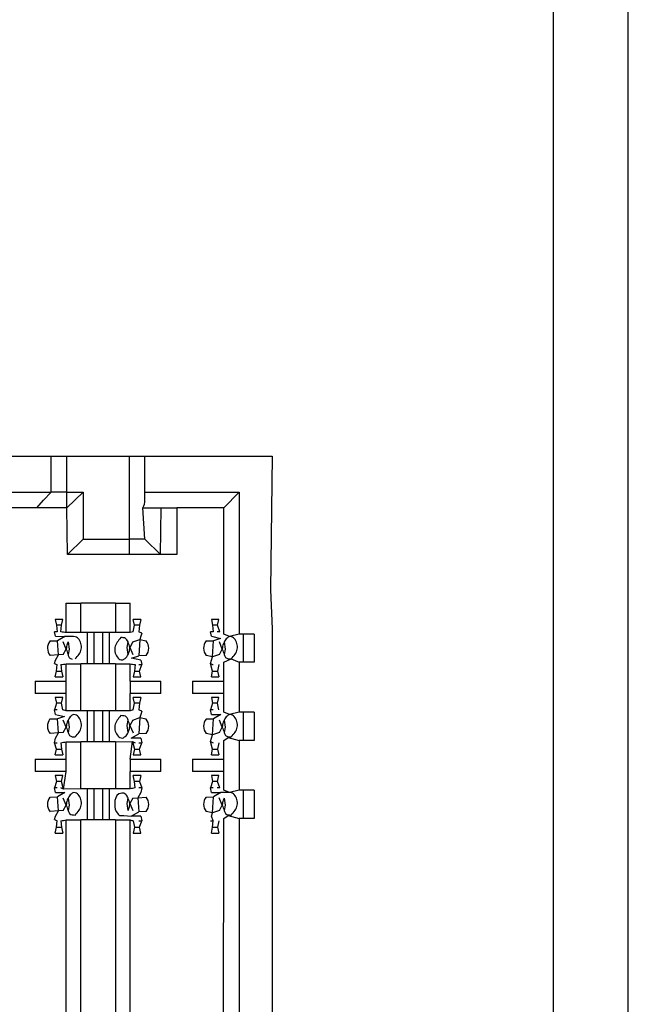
# Model space of a CAD drawing. Header units: millimetres. Extents: x 618 to 1482, y 17 to 575.
# Tile 79 of 90: x 992.51 to 999.94, y 363.22 to 375.24. Entities that reach past the tile are written whole.
import ezdxf

# ---------------------------------------------------------------- set-up
doc = ezdxf.new("R2010")
doc.units = ezdxf.units.MM

# ---------------------------------------------------------------- blocks, each defined once
blk = doc.blocks.new('cu_bee7s_cca__41', base_point=(1238.762, 264.915))
at = {"color": 7, "linetype": 'Continuous'}
for p, q in [((1332.032, 269.54), (1332.032, 582.54)), ((1333.251, 269.54), (1333.251, 582.54)), ((1322.842, 493.209), (1323.858, 493.209)), ((1323.858, 493.209), (1324.112, 493.209)), ((1323.858, 492.625), (1323.858, 493.209)), ((1324.112, 493.209), (1325.128, 493.209)), ((1325.128, 493.209), (1325.382, 493.209)), ((1325.382, 493.209), (1327.453, 493.209)), ((1325.382, 492.625), (1325.382, 493.209)), ((1327.453, 493.209), (1327.427, 491.037)), ((1322.842, 492.625), (1323.858, 492.625)), ((1323.731, 492.497), (1323.858, 492.625)), ((1324.112, 492.625), (1323.858, 492.625)), ((1324.112, 492.625), (1324.379, 492.625)), ((1324.379, 492.625), (1324.112, 492.371)), ((1324.379, 492.625), (1324.379, 491.863)), ((1325.382, 492.625), (1326.919, 492.625)), ((1325.382, 492.498), (1325.382, 492.625)), ((1326.665, 492.371), (1326.919, 492.625)), ((1326.919, 492.625), (1326.919, 490.313)), ((1323.621, 492.371), (1323.731, 492.497)), ((1323.621, 492.371), (1323.08, 492.371)), ((1324.112, 492.371), (1323.621, 492.371)), ((1324.125, 491.609), (1324.112, 492.371)), ((1325.348, 492.371), (1325.649, 492.371)), ((1325.382, 491.863), (1325.348, 492.371)), ((1325.636, 491.609), (1325.649, 492.371)), ((1325.649, 492.371), (1325.903, 492.371)), ((1326.665, 492.371), (1325.903, 492.371)), ((1325.903, 492.371), (1325.903, 491.609)), ((1326.665, 490.313), (1326.665, 492.371)), ((1324.379, 491.863), (1324.125, 491.609)), ((1324.379, 491.863), (1325.128, 491.863)), ((1325.382, 491.863), (1325.128, 491.863)), ((1325.382, 491.863), (1325.636, 491.609)), ((1325.128, 491.609), (1324.125, 491.609)), ((1325.636, 491.609), (1325.128, 491.609)), ((1325.903, 491.609), (1325.636, 491.609)), ((1327.427, 491.037), (1327.453, 490.402)), ((1324.1, 490.821), (1324.338, 490.821)), ((1324.903, 490.821), (1324.338, 490.821)), ((1324.903, 490.821), (1325.141, 490.821)), ((1324.047, 490.552), (1323.924, 490.552)), ((1323.924, 490.552), (1323.945, 490.459)), ((1324.026, 490.459), (1324.047, 490.552)), ((1325.317, 490.552), (1325.194, 490.552)), ((1325.215, 490.459), (1325.194, 490.552)), ((1325.317, 490.552), (1325.296, 490.459)), ((1326.587, 490.552), (1326.464, 490.552)), ((1326.464, 490.552), (1326.485, 490.459)), ((1326.566, 490.459), (1326.587, 490.552)), ((1323.945, 490.459), (1323.955, 490.351)), ((1324.016, 490.351), (1324.026, 490.459)), ((1325.194, 490.351), (1325.215, 490.459)), ((1325.296, 490.459), (1325.285, 490.351)), ((1326.485, 490.459), (1326.495, 490.351)), ((1326.6, 490.351), (1326.566, 490.459)), ((1327.453, 490.402), (1327.453, 490.085)), ((1323.838, 490.204), (1323.958, 490.208)), ((1323.925, 490.279), (1323.911, 490.351)), ((1323.925, 490.279), (1324.081, 490.278)), ((1324.081, 490.278), (1323.958, 490.208)), ((1324.22, 490.276), (1324.081, 490.278)), ((1324.338, 490.339), (1324.1, 490.339)), ((1324.441, 490.339), (1324.338, 490.339)), ((1324.441, 490.339), (1324.441, 489.831)), ((1324.551, 490.339), (1324.441, 490.339)), ((1324.69, 490.339), (1324.551, 490.339)), ((1324.8, 490.339), (1324.69, 490.339)), ((1324.8, 490.339), (1324.8, 489.831)), ((1324.903, 490.339), (1324.8, 490.339)), ((1325.141, 490.339), (1324.903, 490.339)), ((1325.194, 490.351), (1325.141, 490.339)), ((1325.187, 490.187), (1325.298, 490.226)), ((1325.316, 490.279), (1325.298, 490.226)), ((1325.298, 490.226), (1325.402, 490.204)), ((1325.33, 490.331), (1325.316, 490.279)), ((1326.378, 490.204), (1326.498, 490.208)), ((1326.465, 490.279), (1326.451, 490.351)), ((1326.465, 490.279), (1326.615, 490.245)), ((1326.615, 490.245), (1326.498, 490.208)), ((1326.76, 490.276), (1326.665, 490.313)), ((1326.919, 490.313), (1326.76, 490.276)), ((1326.983, 490.313), (1326.919, 490.313)), ((1327.16, 490.313), (1326.983, 490.313)), ((1326.983, 490.313), (1326.983, 489.856)), ((1327.16, 490.313), (1327.16, 489.856)), ((1324.102, 490.071), (1324.054, 490.187)), ((1324.054, 489.982), (1324.102, 490.071)), ((1324.132, 490.187), (1324.15, 490.071)), ((1324.15, 490.071), (1324.132, 489.982)), ((1325.091, 490.098), (1325.108, 490.187)), ((1325.108, 489.982), (1325.091, 490.098)), ((1325.187, 490.187), (1325.139, 490.098)), ((1325.139, 490.098), (1325.187, 489.982)), ((1326.642, 490.071), (1326.594, 490.187)), ((1326.594, 489.982), (1326.642, 490.071)), ((1326.672, 490.187), (1326.69, 490.071)), ((1326.69, 490.071), (1326.672, 489.982)), ((1327.453, 490.085), (1327.453, 489.767)), ((1323.976, 489.978), (1323.839, 489.966)), ((1323.911, 489.838), (1323.925, 489.89)), ((1323.925, 489.89), (1323.976, 489.978)), ((1324.054, 489.982), (1323.976, 489.978)), ((1325.166, 489.925), (1325.283, 489.962)), ((1325.316, 489.89), (1325.166, 489.925)), ((1325.403, 489.966), (1325.283, 489.962)), ((1325.316, 489.89), (1325.33, 489.818)), ((1326.483, 489.944), (1326.379, 489.966)), ((1326.451, 489.838), (1326.465, 489.89)), ((1326.465, 489.89), (1326.483, 489.944)), ((1326.594, 489.982), (1326.483, 489.944)), ((1326.665, 489.856), (1326.788, 489.911)), ((1326.788, 489.911), (1326.919, 489.856)), ((1323.945, 489.711), (1323.955, 489.818)), ((1324.016, 489.818), (1324.026, 489.711)), ((1324.1, 489.831), (1324.338, 489.831)), ((1324.441, 489.831), (1324.338, 489.831)), ((1324.551, 489.831), (1324.441, 489.831)), ((1324.69, 489.831), (1324.551, 489.831)), ((1324.8, 489.831), (1324.69, 489.831)), ((1324.903, 489.831), (1324.8, 489.831)), ((1324.903, 489.831), (1325.141, 489.831)), ((1325.225, 489.818), (1325.215, 489.711)), ((1325.296, 489.711), (1325.33, 489.818)), ((1326.485, 489.711), (1326.451, 489.838)), ((1326.587, 489.818), (1326.566, 489.711)), ((1326.665, 489.551), (1326.665, 489.856)), ((1326.919, 489.856), (1326.919, 489.043)), ((1326.983, 489.856), (1326.919, 489.856)), ((1327.16, 489.856), (1326.983, 489.856)), ((1327.453, 489.767), (1327.453, 489.513)), ((1323.924, 489.618), (1323.945, 489.711)), ((1323.924, 489.618), (1324.047, 489.618)), ((1324.026, 489.711), (1324.047, 489.618)), ((1325.215, 489.711), (1325.194, 489.618)), ((1325.194, 489.618), (1325.317, 489.618)), ((1325.317, 489.618), (1325.296, 489.711)), ((1326.464, 489.618), (1326.485, 489.711)), ((1326.464, 489.618), (1326.587, 489.618)), ((1326.566, 489.711), (1326.587, 489.618)), ((1323.598, 489.551), (1324.1, 489.551)), ((1325.141, 489.551), (1325.643, 489.551)), ((1326.157, 489.551), (1326.665, 489.551)), ((1326.665, 489.348), (1326.665, 489.551)), ((1327.453, 489.513), (1327.453, 489.132)), ((1324.1, 489.348), (1323.598, 489.348)), ((1324.047, 489.282), (1323.924, 489.282)), ((1323.924, 489.282), (1323.945, 489.189)), ((1324.026, 489.189), (1324.047, 489.282)), ((1325.643, 489.348), (1325.141, 489.348)), ((1325.317, 489.282), (1325.194, 489.282)), ((1325.215, 489.189), (1325.194, 489.282)), ((1325.317, 489.282), (1325.296, 489.189)), ((1326.665, 489.348), (1326.157, 489.348)), ((1326.464, 489.282), (1326.485, 489.189)), ((1326.587, 489.282), (1326.464, 489.282)), ((1326.566, 489.189), (1326.587, 489.282)), ((1326.665, 489.043), (1326.665, 489.348)), ((1323.945, 489.189), (1323.911, 489.081)), ((1323.925, 489.009), (1323.911, 489.081)), ((1324.047, 489.081), (1324.026, 489.189)), ((1324.1, 489.069), (1324.047, 489.081)), ((1325.194, 489.081), (1325.141, 489.069)), ((1325.194, 489.081), (1325.215, 489.189)), ((1325.296, 489.189), (1325.285, 489.081)), ((1326.485, 489.189), (1326.451, 489.081)), ((1326.465, 489.009), (1326.451, 489.081)), ((1326.587, 489.081), (1326.566, 489.189)), ((1327.453, 489.132), (1327.453, 436.592)), ((1323.838, 488.934), (1323.958, 488.938)), ((1323.925, 489.009), (1324.075, 488.975)), ((1324.075, 488.975), (1323.958, 488.938)), ((1324.338, 489.069), (1324.1, 489.069)), ((1324.441, 489.069), (1324.338, 489.069)), ((1324.441, 489.069), (1324.441, 488.561)), ((1324.551, 489.069), (1324.441, 489.069)), ((1324.69, 489.069), (1324.551, 489.069)), ((1324.8, 489.069), (1324.69, 489.069)), ((1324.8, 489.069), (1324.8, 488.561)), ((1324.903, 489.069), (1324.8, 489.069)), ((1325.141, 489.069), (1324.903, 489.069)), ((1325.187, 488.917), (1325.298, 488.956)), ((1325.316, 489.009), (1325.298, 488.956)), ((1325.298, 488.956), (1325.402, 488.934)), ((1325.33, 489.061), (1325.316, 489.009)), ((1326.378, 488.934), (1326.498, 488.938)), ((1326.465, 489.009), (1326.621, 489.008)), ((1326.621, 489.008), (1326.498, 488.938)), ((1326.76, 489.006), (1326.665, 489.043)), ((1326.919, 489.043), (1326.76, 489.006)), ((1326.983, 489.043), (1326.919, 489.043)), ((1327.16, 489.043), (1326.983, 489.043)), ((1326.983, 489.043), (1326.983, 488.586)), ((1327.16, 489.043), (1327.16, 488.586)), ((1324.102, 488.801), (1324.054, 488.917)), ((1324.054, 488.712), (1324.102, 488.801)), ((1324.132, 488.917), (1324.15, 488.801)), ((1324.15, 488.801), (1324.132, 488.712)), ((1325.091, 488.828), (1325.108, 488.917)), ((1325.108, 488.712), (1325.091, 488.828)), ((1325.187, 488.917), (1325.139, 488.828)), ((1325.139, 488.828), (1325.189, 488.708)), ((1326.642, 488.801), (1326.594, 488.917)), ((1326.594, 488.712), (1326.642, 488.801)), ((1326.672, 488.917), (1326.69, 488.801)), ((1326.69, 488.801), (1326.672, 488.712)), ((1323.976, 488.708), (1323.839, 488.696)), ((1323.91, 488.548), (1323.925, 488.62)), ((1323.925, 488.62), (1323.976, 488.708)), ((1324.054, 488.712), (1323.976, 488.708)), ((1325.16, 488.622), (1325.283, 488.692)), ((1325.316, 488.62), (1325.16, 488.622)), ((1325.403, 488.696), (1325.283, 488.692)), ((1325.316, 488.62), (1325.33, 488.548)), ((1326.483, 488.674), (1326.379, 488.696)), ((1326.451, 488.568), (1326.465, 488.62)), ((1326.465, 488.62), (1326.483, 488.674)), ((1326.594, 488.712), (1326.483, 488.674)), ((1326.665, 488.586), (1326.739, 488.635)), ((1326.739, 488.635), (1326.919, 488.586)), ((1323.945, 488.441), (1323.91, 488.548)), ((1323.924, 488.348), (1323.945, 488.441)), ((1324.016, 488.548), (1324.026, 488.441)), ((1324.026, 488.441), (1324.047, 488.348)), ((1324.1, 488.561), (1324.338, 488.561)), ((1324.441, 488.561), (1324.338, 488.561)), ((1324.551, 488.561), (1324.441, 488.561)), ((1324.69, 488.561), (1324.551, 488.561)), ((1324.8, 488.561), (1324.69, 488.561)), ((1324.903, 488.561), (1324.8, 488.561)), ((1324.903, 488.561), (1325.181, 488.57)), ((1325.181, 488.57), (1325.215, 488.441)), ((1325.215, 488.441), (1325.194, 488.348)), ((1325.296, 488.441), (1325.33, 488.548)), ((1325.317, 488.348), (1325.296, 488.441)), ((1326.485, 488.441), (1326.451, 488.568)), ((1326.464, 488.348), (1326.485, 488.441)), ((1326.587, 488.548), (1326.566, 488.441)), ((1326.566, 488.441), (1326.587, 488.348)), ((1326.665, 488.281), (1326.665, 488.586)), ((1326.983, 488.586), (1326.919, 488.586)), ((1326.919, 488.586), (1326.919, 487.773)), ((1327.16, 488.586), (1326.983, 488.586)), ((1323.598, 488.281), (1324.1, 488.281)), ((1323.924, 488.348), (1324.047, 488.348)), ((1325.141, 488.281), (1325.643, 488.281)), ((1325.194, 488.348), (1325.317, 488.348)), ((1326.157, 488.281), (1326.665, 488.281)), ((1326.464, 488.348), (1326.587, 488.348)), ((1326.665, 488.078), (1326.665, 488.281)), ((1324.1, 488.078), (1323.598, 488.078)), ((1324.047, 488.012), (1323.924, 488.012)), ((1323.924, 488.012), (1323.945, 487.919)), ((1324.026, 487.919), (1324.047, 488.012)), ((1325.643, 488.078), (1325.141, 488.078)), ((1325.317, 488.012), (1325.194, 488.012)), ((1325.215, 487.919), (1325.194, 488.012)), ((1325.317, 488.012), (1325.296, 487.919)), ((1326.665, 488.078), (1326.157, 488.078)), ((1326.464, 488.012), (1326.485, 487.919)), ((1326.587, 488.012), (1326.464, 488.012)), ((1326.566, 487.919), (1326.587, 488.012)), ((1326.665, 487.773), (1326.665, 488.078)), ((1323.945, 487.919), (1323.911, 487.811)), ((1323.925, 487.739), (1323.911, 487.811)), ((1324.06, 487.79), (1324.026, 487.919)), ((1324.338, 487.799), (1324.06, 487.79)), ((1324.441, 487.799), (1324.338, 487.799)), ((1324.441, 487.799), (1324.441, 487.291)), ((1324.551, 487.799), (1324.441, 487.799)), ((1324.69, 487.799), (1324.551, 487.799)), ((1324.8, 487.799), (1324.69, 487.799)), ((1324.8, 487.799), (1324.8, 487.291)), ((1324.903, 487.799), (1324.8, 487.799)), ((1325.141, 487.799), (1324.903, 487.799)), ((1325.225, 487.811), (1325.215, 487.919)), ((1325.296, 487.919), (1325.331, 487.811)), ((1325.331, 487.811), (1325.316, 487.739)), ((1326.485, 487.919), (1326.451, 487.811)), ((1326.465, 487.739), (1326.451, 487.811)), ((1326.6, 487.811), (1326.566, 487.919)), ((1323.838, 487.664), (1323.958, 487.668)), ((1323.925, 487.739), (1324.081, 487.738)), ((1324.081, 487.738), (1323.958, 487.668)), ((1324.102, 487.531), (1324.054, 487.647)), ((1324.132, 487.647), (1324.15, 487.531)), ((1325.091, 487.558), (1325.108, 487.647)), ((1325.187, 487.647), (1325.139, 487.558)), ((1325.187, 487.647), (1325.265, 487.651)), ((1325.316, 487.739), (1325.265, 487.651)), ((1325.265, 487.651), (1325.402, 487.664)), ((1326.378, 487.664), (1326.498, 487.668)), ((1326.465, 487.739), (1326.621, 487.738)), ((1326.621, 487.738), (1326.498, 487.668)), ((1326.642, 487.531), (1326.592, 487.651)), ((1326.76, 487.736), (1326.621, 487.738)), ((1326.76, 487.736), (1326.665, 487.773)), ((1326.672, 487.647), (1326.69, 487.531)), ((1326.919, 487.773), (1326.76, 487.736)), ((1326.983, 487.773), (1326.919, 487.773)), ((1327.16, 487.773), (1326.983, 487.773)), ((1326.983, 487.773), (1326.983, 487.316)), ((1327.16, 487.773), (1327.16, 487.316)), ((1324.054, 487.442), (1324.102, 487.531)), ((1324.15, 487.531), (1324.132, 487.442)), ((1325.108, 487.442), (1325.091, 487.558)), ((1325.139, 487.558), (1325.187, 487.442)), ((1326.594, 487.442), (1326.642, 487.531)), ((1326.69, 487.531), (1326.672, 487.442)), ((1323.976, 487.438), (1323.839, 487.426)), ((1323.911, 487.298), (1323.925, 487.35)), ((1323.925, 487.35), (1323.976, 487.438)), ((1324.054, 487.442), (1323.976, 487.438)), ((1325.042, 487.365), (1325.16, 487.352)), ((1325.16, 487.352), (1325.283, 487.422)), ((1325.316, 487.35), (1325.16, 487.352)), ((1325.403, 487.426), (1325.283, 487.422)), ((1325.316, 487.35), (1325.33, 487.278)), ((1326.483, 487.404), (1326.379, 487.426)), ((1326.465, 487.35), (1326.483, 487.404)), ((1326.495, 487.278), (1326.465, 487.35)), ((1326.594, 487.442), (1326.483, 487.404)), ((1326.665, 487.316), (1326.739, 487.365)), ((1326.739, 487.365), (1326.919, 487.316)), ((1323.924, 487.078), (1323.945, 487.171)), ((1323.945, 487.171), (1323.955, 487.278)), ((1324.016, 487.278), (1324.026, 487.171)), ((1324.026, 487.171), (1324.047, 487.078)), ((1324.1, 487.291), (1324.338, 487.291)), ((1324.441, 487.291), (1324.338, 487.291)), ((1324.551, 487.291), (1324.441, 487.291)), ((1324.69, 487.291), (1324.551, 487.291)), ((1324.8, 487.291), (1324.69, 487.291)), ((1324.903, 487.291), (1324.8, 487.291)), ((1324.903, 487.291), (1325.141, 487.291)), ((1325.194, 487.278), (1325.215, 487.171)), ((1325.215, 487.171), (1325.194, 487.078)), ((1325.296, 487.171), (1325.33, 487.278)), ((1325.317, 487.078), (1325.296, 487.171)), ((1326.464, 487.078), (1326.485, 487.171)), ((1326.485, 487.171), (1326.495, 487.278)), ((1326.587, 487.278), (1326.566, 487.171)), ((1326.566, 487.171), (1326.587, 487.078)), ((1326.623, 443.287), (1326.665, 487.316)), ((1326.919, 487.316), (1326.919, 443.323)), ((1326.983, 487.316), (1326.919, 487.316)), ((1327.16, 487.316), (1326.983, 487.316)), ((1323.924, 487.078), (1324.047, 487.078)), ((1325.194, 487.078), (1325.317, 487.078)), ((1326.464, 487.078), (1326.587, 487.078))]:
    blk.add_line(p, q, dxfattribs=at)
at = {"color": 124, "linetype": 'Continuous'}
for p, q in [((1324.112, 492.625), (1324.112, 493.209)), ((1325.128, 493.209), (1325.128, 491.863)), ((1324.112, 492.371), (1324.112, 492.625)), ((1325.128, 491.863), (1325.128, 491.609)), ((1324.1, 490.339), (1324.1, 490.821)), ((1324.338, 490.339), (1324.338, 490.821)), ((1324.903, 490.821), (1324.903, 490.339)), ((1325.141, 490.339), (1325.141, 490.821)), ((1324.026, 490.459), (1323.945, 490.459)), ((1325.296, 490.459), (1325.215, 490.459)), ((1326.566, 490.459), (1326.485, 490.459)), ((1323.976, 489.978), (1323.958, 490.208)), ((1324.551, 490.339), (1324.551, 489.831)), ((1324.69, 490.339), (1324.69, 489.831)), ((1325.298, 490.226), (1325.283, 489.962)), ((1326.483, 489.944), (1326.498, 490.208)), ((1324.1, 489.551), (1324.1, 489.831)), ((1324.338, 489.069), (1324.338, 489.831)), ((1324.903, 489.831), (1324.903, 489.069)), ((1325.141, 489.551), (1325.141, 489.831)), ((1323.945, 489.711), (1324.026, 489.711)), ((1325.215, 489.711), (1325.296, 489.711)), ((1326.485, 489.711), (1326.566, 489.711)), ((1323.598, 489.551), (1323.598, 489.348)), ((1324.1, 489.348), (1324.1, 489.551)), ((1325.141, 489.551), (1325.141, 489.348)), ((1325.643, 489.348), (1325.643, 489.551)), ((1326.157, 489.551), (1326.157, 489.348)), ((1324.1, 489.069), (1324.1, 489.348)), ((1325.141, 489.069), (1325.141, 489.348)), ((1324.026, 489.189), (1323.945, 489.189)), ((1325.296, 489.189), (1325.215, 489.189)), ((1326.566, 489.189), (1326.485, 489.189)), ((1323.976, 488.708), (1323.958, 488.938)), ((1324.551, 489.069), (1324.551, 488.561)), ((1324.69, 489.069), (1324.69, 488.561)), ((1325.298, 488.956), (1325.283, 488.692)), ((1326.483, 488.674), (1326.498, 488.938)), ((1323.945, 488.441), (1324.026, 488.441)), ((1324.1, 488.281), (1324.1, 488.561)), ((1324.338, 487.799), (1324.338, 488.561)), ((1324.903, 488.561), (1324.903, 487.799)), ((1325.141, 488.281), (1325.181, 488.57)), ((1325.215, 488.441), (1325.296, 488.441)), ((1326.485, 488.441), (1326.566, 488.441)), ((1323.598, 488.281), (1323.598, 488.078)), ((1324.1, 488.078), (1324.1, 488.281)), ((1325.141, 488.281), (1325.141, 488.078)), ((1325.643, 488.078), (1325.643, 488.281)), ((1326.157, 488.281), (1326.157, 488.078)), ((1324.06, 487.79), (1324.1, 488.078)), ((1325.141, 487.799), (1325.141, 488.078)), ((1324.026, 487.919), (1323.945, 487.919)), ((1324.551, 487.799), (1324.551, 487.291)), ((1324.69, 487.799), (1324.69, 487.291)), ((1325.296, 487.919), (1325.215, 487.919)), ((1326.566, 487.919), (1326.485, 487.919)), ((1323.976, 487.438), (1323.958, 487.668)), ((1325.265, 487.651), (1325.283, 487.422)), ((1326.483, 487.404), (1326.498, 487.668)), ((1323.945, 487.171), (1324.026, 487.171)), ((1324.1, 443.349), (1324.1, 487.291)), ((1324.338, 443.349), (1324.338, 487.291)), ((1324.903, 487.291), (1324.903, 443.349)), ((1325.141, 443.349), (1325.141, 487.291)), ((1325.215, 487.171), (1325.296, 487.171)), ((1326.485, 487.171), (1326.566, 487.171))]:
    blk.add_line(p, q, dxfattribs=at)
at = {"color": 7, "linetype": 'Continuous'}
for centre, radius, start, end in [((1325.128, 492.498), 0.254, 330, 0), ((1323.987, 490.085), 0.19, 141.5366, 218.8571), ((1325.254, 490.084), 0.191, 321.5366, 38.8571), ((1326.527, 490.085), 0.19, 141.5366, 218.8571), ((1323.987, 488.815), 0.191, 141.5366, 218.8571), ((1325.254, 488.814), 0.19, 321.5366, 38.8571), ((1326.527, 488.815), 0.19, 141.5366, 218.8571), ((1323.987, 487.545), 0.191, 141.5366, 218.8571), ((1325.254, 487.544), 0.19, 321.5366, 38.8571), ((1326.527, 487.545), 0.19, 141.5366, 218.8571)]:
    blk.add_arc(centre, radius, start, end, dxfattribs=at)
for points in [[(1323.955, 490.351), (1323.948, 490.351), (1323.933, 490.351), (1323.918, 490.351), (1323.911, 490.351)], [(1324.1, 490.339), (1324.086, 490.341), (1324.058, 490.345), (1324.03, 490.349), (1324.016, 490.351)], [(1325.33, 490.331), (1325.323, 490.335), (1325.308, 490.341), (1325.293, 490.348), (1325.285, 490.351)], [(1326.495, 490.351), (1326.488, 490.351), (1326.473, 490.351), (1326.458, 490.351), (1326.451, 490.351)], [(1326.6, 490.351), (1326.593, 490.351), (1326.578, 490.351), (1326.563, 490.351), (1326.556, 490.351)], [(1324.102, 490.071), (1324.107, 490.056), (1324.117, 490.027), (1324.127, 489.997), (1324.132, 489.982)], [(1325.139, 490.098), (1325.134, 490.113), (1325.124, 490.143), (1325.114, 490.172), (1325.108, 490.187)], [(1326.642, 490.071), (1326.647, 490.056), (1326.657, 490.027), (1326.667, 489.997), (1326.672, 489.982)], [(1323.911, 489.838), (1323.918, 489.835), (1323.933, 489.828), (1323.948, 489.821), (1323.955, 489.818)], [(1324.016, 489.818), (1324.03, 489.82), (1324.058, 489.824), (1324.086, 489.829), (1324.1, 489.831)], [(1325.141, 489.831), (1325.155, 489.829), (1325.183, 489.824), (1325.211, 489.82), (1325.225, 489.818)], [(1325.285, 489.818), (1325.293, 489.818), (1325.308, 489.818), (1325.323, 489.818), (1325.33, 489.818)], [(1326.451, 489.838), (1326.458, 489.835), (1326.473, 489.828), (1326.488, 489.821), (1326.495, 489.818)], [(1323.955, 489.081), (1323.948, 489.081), (1323.933, 489.081), (1323.918, 489.081), (1323.911, 489.081)], [(1325.33, 489.061), (1325.323, 489.065), (1325.308, 489.071), (1325.293, 489.078), (1325.285, 489.081)], [(1326.495, 489.081), (1326.488, 489.081), (1326.473, 489.081), (1326.458, 489.081), (1326.451, 489.081)], [(1324.102, 488.801), (1324.107, 488.786), (1324.117, 488.757), (1324.127, 488.727), (1324.132, 488.712)], [(1325.139, 488.828), (1325.134, 488.843), (1325.124, 488.873), (1325.114, 488.902), (1325.108, 488.917)], [(1326.642, 488.801), (1326.647, 488.786), (1326.657, 488.757), (1326.667, 488.727), (1326.672, 488.712)], [(1323.91, 488.548), (1323.918, 488.548), (1323.933, 488.548), (1323.948, 488.548), (1323.955, 488.548)], [(1324.016, 488.548), (1324.03, 488.55), (1324.058, 488.554), (1324.086, 488.559), (1324.1, 488.561)], [(1325.181, 488.57), (1325.188, 488.566), (1325.203, 488.559), (1325.218, 488.552), (1325.225, 488.548)], [(1325.285, 488.548), (1325.293, 488.548), (1325.308, 488.548), (1325.323, 488.548), (1325.33, 488.548)], [(1326.451, 488.568), (1326.458, 488.565), (1326.473, 488.558), (1326.488, 488.551), (1326.495, 488.548)], [(1323.955, 487.811), (1323.948, 487.811), (1323.933, 487.811), (1323.918, 487.811), (1323.911, 487.811)], [(1324.06, 487.79), (1324.053, 487.793), (1324.038, 487.801), (1324.023, 487.808), (1324.016, 487.811)], [(1325.225, 487.811), (1325.211, 487.809), (1325.183, 487.805), (1325.155, 487.801), (1325.141, 487.799)], [(1325.331, 487.811), (1325.323, 487.811), (1325.308, 487.811), (1325.293, 487.811), (1325.285, 487.811)], [(1326.495, 487.811), (1326.488, 487.811), (1326.473, 487.811), (1326.458, 487.811), (1326.451, 487.811)], [(1326.6, 487.811), (1326.593, 487.811), (1326.578, 487.811), (1326.563, 487.811), (1326.556, 487.811)], [(1325.139, 487.558), (1325.134, 487.573), (1325.124, 487.603), (1325.114, 487.632), (1325.108, 487.647)], [(1324.102, 487.531), (1324.107, 487.516), (1324.117, 487.487), (1324.127, 487.457), (1324.132, 487.442)], [(1326.642, 487.531), (1326.647, 487.516), (1326.657, 487.487), (1326.667, 487.457), (1326.672, 487.442)], [(1323.911, 487.298), (1323.918, 487.295), (1323.933, 487.288), (1323.948, 487.281), (1323.955, 487.278)], [(1324.016, 487.278), (1324.03, 487.28), (1324.058, 487.284), (1324.086, 487.289), (1324.1, 487.291)], [(1325.141, 487.291), (1325.15, 487.289), (1325.168, 487.284), (1325.185, 487.28), (1325.194, 487.278)], [(1325.285, 487.278), (1325.293, 487.278), (1325.308, 487.278), (1325.323, 487.278), (1325.33, 487.278)], [(1326.45, 487.278), (1326.458, 487.278), (1326.473, 487.278), (1326.488, 487.278), (1326.495, 487.278)]]:
    blk.add_open_spline(points, degree=3, dxfattribs=at)
for points, knots in [([(1324.248, 489.911), (1324.292, 489.961), (1324.377, 490.058), (1324.333, 490.211), (1324.266, 490.272), (1324.237, 490.274), (1324.22, 490.276)], [0, 0, 0, 0, 0.1887731, 0.3675248, 0.4031059, 0.4527416, 0.4527416, 0.4527416, 0.4527416]), ([(1324.993, 490.259), (1324.949, 490.209), (1324.864, 490.111), (1324.908, 489.958), (1324.975, 489.897), (1325.004, 489.895), (1325.021, 489.894)], [0, 0, 0, 0, 0.1887731, 0.3675248, 0.4031059, 0.4527416, 0.4527416, 0.4527416, 0.4527416]), ([(1325.108, 490.187), (1325.096, 490.21), (1325.071, 490.256), (1325.019, 490.258), (1324.993, 490.259)], [0, 0, 0, 0, 0.0725485, 0.1450571, 0.1450571, 0.1450571, 0.1450571]), ([(1326.76, 490.276), (1326.746, 490.268), (1326.708, 490.248), (1326.686, 490.211), (1326.672, 490.187)], [0, 0, 0, 0, 0.0457861, 0.1261433, 0.1261433, 0.1261433, 0.1261433]), ([(1326.788, 489.911), (1326.832, 489.961), (1326.917, 490.058), (1326.873, 490.211), (1326.806, 490.272), (1326.777, 490.274), (1326.76, 490.276)], [0, 0, 0, 0, 0.1887731, 0.3675248, 0.4031059, 0.4527416, 0.4527416, 0.4527416, 0.4527416]), ([(1324.132, 490.187), (1324.127, 490.176), (1324.11, 490.139), (1324.106, 490.099), (1324.102, 490.071)], [0, 0, 0, 0, 0.0375197, 0.1203421, 0.1203421, 0.1203421, 0.1203421]), ([(1325.108, 489.982), (1325.114, 489.994), (1325.131, 490.03), (1325.135, 490.071), (1325.139, 490.098)], [0, 0, 0, 0, 0.0375197, 0.1203421, 0.1203421, 0.1203421, 0.1203421]), ([(1326.672, 490.187), (1326.667, 490.176), (1326.65, 490.139), (1326.646, 490.099), (1326.642, 490.071)], [0, 0, 0, 0, 0.0375197, 0.1203421, 0.1203421, 0.1203421, 0.1203421]), ([(1324.132, 489.982), (1324.136, 489.964), (1324.144, 489.926), (1324.18, 489.912), (1324.199, 489.905)], [0, 0, 0, 0, 0.0521399, 0.108596, 0.108596, 0.108596, 0.108596]), ([(1325.021, 489.894), (1325.035, 489.901), (1325.073, 489.921), (1325.095, 489.959), (1325.108, 489.982)], [0, 0, 0, 0, 0.0457861, 0.1261433, 0.1261433, 0.1261433, 0.1261433]), ([(1326.672, 489.982), (1326.679, 489.964), (1326.696, 489.914), (1326.752, 489.912), (1326.788, 489.911)], [0, 0, 0, 0, 0.0538489, 0.1481704, 0.1481704, 0.1481704, 0.1481704]), ([(1324.22, 489.006), (1324.206, 488.998), (1324.168, 488.978), (1324.146, 488.941), (1324.132, 488.917)], [0, 0, 0, 0, 0.0457861, 0.1261433, 0.1261433, 0.1261433, 0.1261433]), ([(1324.248, 488.641), (1324.292, 488.691), (1324.377, 488.788), (1324.333, 488.941), (1324.266, 489.002), (1324.237, 489.004), (1324.22, 489.006)], [0, 0, 0, 0, 0.1887731, 0.3675248, 0.4031059, 0.4527416, 0.4527416, 0.4527416, 0.4527416]), ([(1324.993, 488.989), (1324.949, 488.939), (1324.864, 488.841), (1324.908, 488.688), (1324.975, 488.627), (1325.004, 488.625), (1325.021, 488.624)], [0, 0, 0, 0, 0.1887731, 0.3675248, 0.4031059, 0.4527416, 0.4527416, 0.4527416, 0.4527416]), ([(1325.108, 488.917), (1325.102, 488.935), (1325.085, 488.985), (1325.029, 488.987), (1324.993, 488.989)], [0, 0, 0, 0, 0.0538489, 0.1481704, 0.1481704, 0.1481704, 0.1481704]), ([(1326.76, 489.006), (1326.746, 488.998), (1326.708, 488.978), (1326.686, 488.941), (1326.672, 488.917)], [0, 0, 0, 0, 0.0457861, 0.1261433, 0.1261433, 0.1261433, 0.1261433]), ([(1326.788, 488.641), (1326.832, 488.691), (1326.917, 488.788), (1326.873, 488.941), (1326.806, 489.002), (1326.777, 489.004), (1326.76, 489.006)], [0, 0, 0, 0, 0.1887731, 0.3675248, 0.4031059, 0.4527416, 0.4527416, 0.4527416, 0.4527416]), ([(1324.132, 488.917), (1324.127, 488.906), (1324.11, 488.869), (1324.106, 488.829), (1324.102, 488.801)], [0, 0, 0, 0, 0.0375197, 0.1203421, 0.1203421, 0.1203421, 0.1203421]), ([(1325.108, 488.712), (1325.114, 488.724), (1325.131, 488.76), (1325.135, 488.801), (1325.139, 488.828)], [0, 0, 0, 0, 0.0375197, 0.1203421, 0.1203421, 0.1203421, 0.1203421]), ([(1326.672, 488.917), (1326.667, 488.906), (1326.65, 488.869), (1326.646, 488.829), (1326.642, 488.801)], [0, 0, 0, 0, 0.0375197, 0.1203421, 0.1203421, 0.1203421, 0.1203421]), ([(1324.132, 488.712), (1324.139, 488.694), (1324.156, 488.644), (1324.212, 488.642), (1324.248, 488.641)], [0, 0, 0, 0, 0.0538489, 0.1481704, 0.1481704, 0.1481704, 0.1481704]), ([(1325.021, 488.624), (1325.035, 488.631), (1325.073, 488.651), (1325.095, 488.689), (1325.108, 488.712)], [0, 0, 0, 0, 0.0457861, 0.1261433, 0.1261433, 0.1261433, 0.1261433]), ([(1326.672, 488.712), (1326.679, 488.694), (1326.696, 488.644), (1326.752, 488.642), (1326.788, 488.641)], [0, 0, 0, 0, 0.0538489, 0.1481704, 0.1481704, 0.1481704, 0.1481704]), ([(1324.132, 487.647), (1324.127, 487.636), (1324.11, 487.599), (1324.106, 487.559), (1324.102, 487.531)], [0, 0, 0, 0, 0.0375197, 0.1203421, 0.1203421, 0.1203421, 0.1203421]), ([(1324.22, 487.736), (1324.206, 487.728), (1324.168, 487.708), (1324.146, 487.671), (1324.132, 487.647)], [0, 0, 0, 0, 0.0457861, 0.1261433, 0.1261433, 0.1261433, 0.1261433]), ([(1324.248, 487.371), (1324.292, 487.421), (1324.377, 487.518), (1324.333, 487.671), (1324.266, 487.732), (1324.237, 487.734), (1324.22, 487.736)], [0, 0, 0, 0, 0.1887731, 0.3675248, 0.4031059, 0.4527416, 0.4527416, 0.4527416, 0.4527416]), ([(1325.042, 487.725), (1325.031, 487.725), (1325.003, 487.727), (1324.914, 487.712), (1324.875, 487.549), (1324.905, 487.416), (1324.983, 487.355), (1325.019, 487.361), (1325.042, 487.365)], [0, 0, 0, 0, 0.0334485, 0.0831597, 0.255797, 0.4353733, 0.4721673, 0.5388293, 0.5388293, 0.5388293, 0.5388293]), ([(1325.108, 487.647), (1325.098, 487.669), (1325.082, 487.701), (1325.052, 487.719), (1325.042, 487.725)], [0, 0, 0, 0, 0.0696375, 0.1039546, 0.1039546, 0.1039546, 0.1039546]), ([(1326.672, 487.647), (1326.667, 487.636), (1326.65, 487.599), (1326.646, 487.559), (1326.642, 487.531)], [0, 0, 0, 0, 0.0375197, 0.1203421, 0.1203421, 0.1203421, 0.1203421]), ([(1326.788, 487.371), (1326.832, 487.421), (1326.917, 487.518), (1326.873, 487.671), (1326.806, 487.732), (1326.777, 487.734), (1326.76, 487.736)], [0, 0, 0, 0, 0.1887731, 0.3675248, 0.4031059, 0.4527416, 0.4527416, 0.4527416, 0.4527416]), ([(1325.108, 487.442), (1325.114, 487.454), (1325.131, 487.49), (1325.135, 487.531), (1325.139, 487.558)], [0, 0, 0, 0, 0.0375197, 0.1203421, 0.1203421, 0.1203421, 0.1203421]), ([(1324.132, 487.442), (1324.139, 487.424), (1324.156, 487.374), (1324.212, 487.372), (1324.248, 487.371)], [0, 0, 0, 0, 0.0538489, 0.1481704, 0.1481704, 0.1481704, 0.1481704]), ([(1326.672, 487.442), (1326.679, 487.424), (1326.696, 487.374), (1326.752, 487.372), (1326.788, 487.371)], [0, 0, 0, 0, 0.0538489, 0.1481704, 0.1481704, 0.1481704, 0.1481704])]:
    blk.add_open_spline(points, degree=3, knots=knots, dxfattribs=at)
blk = doc.blocks.new('cu_ATCA-3671__43', base_point=(1219.889, 250.575))
blk.add_blockref('cu_bee7s_cca__41', (1238.762, 264.915))
blk = doc.blocks.new('FRONT1', base_point=(1393.512, 426.04))
blk.add_blockref('cu_ATCA-3671__43', (1219.889, 250.575))

msp = doc.modelspace()

# ---------------------------------------------------------------- block references
at = {"xscale": 0.75, "yscale": 0.75, "zscale": 0.75}
msp.add_blockref('FRONT1', (1045.134, 319.53), dxfattribs=at)

doc.saveas('drawing.dxf')
